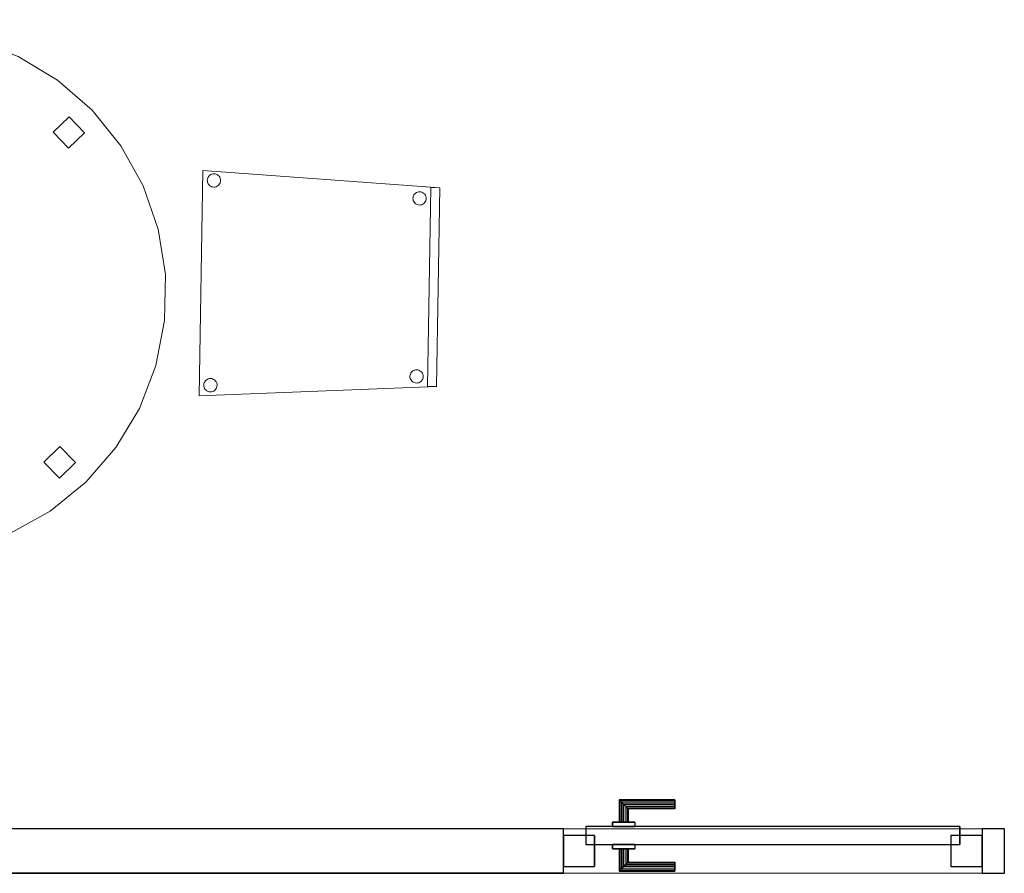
# Model space of a CAD drawing. Header units: metres. Extents: x 397.7 to 427.5, y 12.7 to 28.4.
# Tile 6 of 124: x 402.1 to 404.3, y 23.4 to 25.3. Entities that reach past the tile are written whole.
import ezdxf

# ---------------------------------------------------------------- set-up
doc = ezdxf.new("R2010")
doc.units = ezdxf.units.M
doc.layers.add('01_CARPINTERIA', color=5, linetype='Continuous', lineweight=25, true_color=0x0000ff)
for name, color, linetype, lineweight in [('02_MOBILIARIO', 7, 'Continuous', 18), ('A-DETL-____-MBND', 7, 'Continuous', 18), ('A-GENM-____-OTLN', 7, 'Continuous', 18), ('A-WALL-____-MCUT', 7, 'Continuous', 25), ('A-WALL-____-OTLN', 7, 'Continuous', 25)]:
    doc.layers.add(name, color=color, linetype=linetype, lineweight=lineweight)

# ---------------------------------------------------------------- blocks, each defined once
blk = doc.blocks.new('Family - LONDR55-XX_ZZ-ARQ-CAA-M3D-Londres55-152886-05_PCI_P2')
at = {"layer": 'A-DETL-____-MBND', "color": 253, "true_color": 0xaaaaaa}
for p, q in [((0.389, 1.1468), (0.4885, 1.1734)), ((0.4885, 1.1734), (0.389, 1.1468)), ((0.4885, 1.1734), (0.5912, 1.1824)), ((0.5912, 1.1824), (0.4885, 1.1734)), ((0.5912, 1.1824), (0.6939, 1.1734)), ((0.6939, 1.1734), (0.5912, 1.1824)), ((0.6939, 1.1734), (0.7934, 1.1468)), ((0.7934, 1.1468), (0.6939, 1.1734)), ((0.2956, 1.1032), (0.389, 1.1468)), ((0.389, 1.1468), (0.2956, 1.1032)), ((0.5771, 1.0844), (0.5771, 1.1344)), ((0.5771, 1.1344), (0.6271, 1.1344)), ((0.5771, 1.1344), (0.5771, 1.0844)), ((0.6271, 1.1344), (0.5771, 1.1344)), ((0.6271, 1.1344), (0.6271, 1.0844)), ((0.6271, 1.0844), (0.6271, 1.1344)), ((0.7934, 1.1468), (0.8868, 1.1032)), ((0.8868, 1.1032), (0.7934, 1.1468)), ((0.2112, 1.0441), (0.2956, 1.1032)), ((0.2956, 1.1032), (0.2112, 1.0441)), ((0.6271, 1.0844), (0.5771, 1.0844)), ((0.5771, 1.0844), (0.6271, 1.0844)), ((0.8868, 1.1032), (0.9712, 1.0441)), ((0.9712, 1.0441), (0.8868, 1.1032)), ((0.1383, 0.9712), (0.2112, 1.0441)), ((0.2112, 1.0441), (0.1383, 0.9712)), ((0.9712, 1.0441), (1.0441, 0.9712)), ((1.0441, 0.9712), (0.9712, 1.0441)), ((0.0792, 0.8868), (0.1383, 0.9712)), ((0.1383, 0.9712), (0.0792, 0.8868)), ((1.0441, 0.9712), (1.1032, 0.8868)), ((1.1032, 0.8868), (1.0441, 0.9712)), ((0.0357, 0.7934), (0.0792, 0.8868)), ((0.0792, 0.8868), (0.0357, 0.7934)), ((1.1032, 0.8868), (1.1468, 0.7934)), ((1.1468, 0.7934), (1.1032, 0.8868)), ((0.009, 0.6939), (0.0357, 0.7934)), ((0.0357, 0.7934), (0.009, 0.6939)), ((1.1468, 0.7934), (1.1734, 0.6939)), ((1.1734, 0.6939), (1.1468, 0.7934)), ((0, 0.5912), (0.009, 0.6939)), ((0.009, 0.6939), (0, 0.5912)), ((1.1734, 0.6939), (1.1824, 0.5912)), ((1.1824, 0.5912), (1.1734, 0.6939)), ((0.0475, 0.5662), (0.0475, 0.6162)), ((0.0475, 0.6162), (0.0975, 0.6162)), ((0.0475, 0.6162), (0.0475, 0.5662)), ((0.0975, 0.6162), (0.0475, 0.6162)), ((0.0975, 0.6162), (0.0975, 0.5662)), ((0.0975, 0.5662), (0.0975, 0.6162)), ((0.009, 0.4885), (0, 0.5912)), ((0, 0.5912), (0.009, 0.4885)), ((1.0845, 0.5456), (1.0845, 0.5956)), ((1.0845, 0.5956), (1.1345, 0.5956)), ((1.0845, 0.5956), (1.0845, 0.5456)), ((1.1345, 0.5956), (1.0845, 0.5956)), ((1.1345, 0.5956), (1.1345, 0.5456)), ((1.1345, 0.5456), (1.1345, 0.5956)), ((1.1824, 0.5912), (1.1734, 0.4885)), ((1.1734, 0.4885), (1.1824, 0.5912)), ((0.0975, 0.5662), (0.0475, 0.5662)), ((0.0475, 0.5662), (0.0975, 0.5662)), ((1.1345, 0.5456), (1.0845, 0.5456)), ((1.0845, 0.5456), (1.1345, 0.5456)), ((0.0357, 0.389), (0.009, 0.4885)), ((0.009, 0.4885), (0.0357, 0.389)), ((1.1734, 0.4885), (1.1468, 0.389)), ((1.1468, 0.389), (1.1734, 0.4885)), ((0.0792, 0.2956), (0.0357, 0.389)), ((0.0357, 0.389), (0.0792, 0.2956)), ((1.1468, 0.389), (1.1032, 0.2956)), ((1.1032, 0.2956), (1.1468, 0.389)), ((0.1383, 0.2112), (0.0792, 0.2956)), ((0.0792, 0.2956), (0.1383, 0.2112)), ((1.1032, 0.2956), (1.0441, 0.2112)), ((1.0441, 0.2112), (1.1032, 0.2956)), ((0.2112, 0.1383), (0.1383, 0.2112)), ((0.1383, 0.2112), (0.2112, 0.1383)), ((1.0441, 0.2112), (0.9712, 0.1383)), ((0.9712, 0.1383), (1.0441, 0.2112)), ((0.2956, 0.0792), (0.2112, 0.1383)), ((0.2112, 0.1383), (0.2956, 0.0792)), ((0.9712, 0.1383), (0.8868, 0.0792)), ((0.8868, 0.0792), (0.9712, 0.1383)), ((0.5771, 0.0476), (0.5771, 0.0976)), ((0.5771, 0.0976), (0.6271, 0.0976)), ((0.5771, 0.0976), (0.5771, 0.0476)), ((0.6271, 0.0976), (0.5771, 0.0976)), ((0.6271, 0.0976), (0.6271, 0.0476)), ((0.6271, 0.0476), (0.6271, 0.0976)), ((0.389, 0.0357), (0.2956, 0.0792)), ((0.2956, 0.0792), (0.389, 0.0357)), ((0.8868, 0.0792), (0.7934, 0.0357)), ((0.7934, 0.0357), (0.8868, 0.0792)), ((0.6271, 0.0476), (0.5771, 0.0476)), ((0.5771, 0.0476), (0.6271, 0.0476)), ((0.4885, 0.009), (0.389, 0.0357)), ((0.389, 0.0357), (0.4885, 0.009)), ((0.7934, 0.0357), (0.6939, 0.009)), ((0.6939, 0.009), (0.7934, 0.0357)), ((0.5912, 0), (0.4885, 0.009)), ((0.4885, 0.009), (0.5912, 0)), ((0.6939, 0.009), (0.5912, 0)), ((0.5912, 0), (0.6939, 0.009))]:
    blk.add_line(p, q, dxfattribs=at)
blk = doc.blocks.new('Family - Taula redona 1_2m-152887-05_PCI_P2')
blk.add_blockref('Family - LONDR55-XX_ZZ-ARQ-CAA-M3D-Londres55-152886-05_PCI_P2', (0, 0))
blk = doc.blocks.new('Family - Mampara P2-152911-05_PCI_P2')
at = {"layer": 'A-WALL-____-MCUT', "color": 253, "true_color": 0xaaaaaa}
for p, q in [((0.0198, 0.1), (0, 0)), ((3.0093, 0.1), (0.0198, 0.1)), ((3.0093, 0), (3.0093, 0.1)), ((3.9493, 0.1), (3.9493, 0)), ((3.9993, 0.1), (3.9493, 0.1)), ((3.9993, 0), (3.9993, 0.1)), ((0, 0), (3.0093, 0)), ((3.9493, 0), (3.9993, 0))]:
    blk.add_line(p, q, dxfattribs=at)
at = {"layer": 'A-WALL-____-OTLN', "color": 253, "true_color": 0xaaaaaa}
for p, q in [((0, 0), (0.0198, 0.1)), ((3.0093, 0.1), (0.0198, 0.1)), ((3.0093, 0), (3.0093, 0.1)), ((3.9493, 0.1), (3.9493, 0)), ((3.9993, 0.1), (3.9493, 0.1)), ((3.9993, 0), (3.9993, 0.1)), ((3.0093, 0), (0, 0)), ((3.9493, 0), (3.9993, 0))]:
    blk.add_line(p, q, dxfattribs=at)
at = {"layer": 'A-WALL-____-OTLN', "color": 253, "lineweight": 18, "true_color": 0xaaaaaa}
blk.add_line((0, 0), (3.9993, 0), dxfattribs=at)
blk = doc.blocks.new('Family - Vano puerta-152913-05_PCI_P2')
at = {"layer": 'A-GENM-____-OTLN', "color": 253, "true_color": 0xaaaaaa}
for p, q in [((404.287, 23.5195), (403.347, 23.5195)), ((403.347, 23.5195), (403.347, 23.4195)), ((403.347, 23.5195), (404.287, 23.5195)), ((403.347, 23.4195), (403.347, 23.5195)), ((404.287, 23.4195), (404.287, 23.5195)), ((404.287, 23.4195), (404.287, 23.5195)), ((403.347, 23.4195), (404.287, 23.4195)), ((404.287, 23.4195), (403.347, 23.4195))]:
    blk.add_line(p, q, dxfattribs=at)
blk = doc.blocks.new('Family - LONDR55-XX_ZZ-ARQ-CAA-M3D-Londres55-153031-05_PCI_P2')
at = {"layer": '01_CARPINTERIA', "color": 161, "true_color": 0xaaaaff}
for p, q in [((0.1263, 0.1487), (0.125, 0.15)), ((0.125, 0.15), (0.125, 0.1)), ((0.125, 0.15), (0.1263, 0.1487)), ((0.25, 0.15), (0.125, 0.15)), ((0.13, 0.145), (0.1263, 0.1487)), ((0.1263, 0.1487), (0.1263, 0.1)), ((0.1263, 0.1487), (0.1263, 0.1)), ((0.1263, 0.1487), (0.13, 0.145)), ((0.25, 0.1487), (0.1263, 0.1487)), ((0.25, 0.1487), (0.1263, 0.1487)), ((0.135, 0.14), (0.13, 0.145)), ((0.13, 0.145), (0.13, 0.1)), ((0.13, 0.145), (0.13, 0.1)), ((0.13, 0.145), (0.135, 0.14)), ((0.25, 0.145), (0.13, 0.145)), ((0.25, 0.145), (0.13, 0.145)), ((0.135, 0.1), (0.135, 0.14)), ((0.135, 0.14), (0.135, 0.1)), ((0.135, 0.14), (0.14, 0.135)), ((0.14, 0.135), (0.135, 0.14)), ((0.135, 0.14), (0.25, 0.14)), ((0.25, 0.14), (0.135, 0.14)), ((0.14, 0.135), (0.14, 0.1)), ((0.14, 0.135), (0.1437, 0.1313)), ((0.1437, 0.1313), (0.14, 0.135)), ((0.14, 0.135), (0.14, 0.1)), ((0.25, 0.135), (0.14, 0.135)), ((0.25, 0.135), (0.14, 0.135)), ((0.25, 0.1487), (0.25, 0.15)), ((0.25, 0.15), (0.25, 0.1487)), ((0.25, 0.145), (0.25, 0.1487)), ((0.25, 0.1487), (0.25, 0.145)), ((0.25, 0.145), (0.25, 0.14)), ((0.25, 0.14), (0.25, 0.145)), ((0.25, 0.14), (0.25, 0.135)), ((0.25, 0.135), (0.25, 0.14)), ((0.25, 0.135), (0.25, 0.1313)), ((0.25, 0.1313), (0.25, 0.135)), ((0.1437, 0.1313), (0.1437, 0.1)), ((0.1437, 0.1313), (0.145, 0.13)), ((0.145, 0.13), (0.1437, 0.1313)), ((0.1437, 0.1313), (0.1437, 0.1)), ((0.25, 0.1313), (0.1437, 0.1313)), ((0.25, 0.1313), (0.1437, 0.1313)), ((0.145, 0.13), (0.145, 0.1)), ((0.25, 0.13), (0.145, 0.13)), ((0.25, 0.1313), (0.25, 0.13)), ((0.25, 0.13), (0.25, 0.1313)), ((0.89, 0.09), (0.05, 0.09)), ((0.05, 0.09), (0.05, 0.05)), ((0.89, 0.09), (0.05, 0.09)), ((0.05, 0.09), (0.05, 0.05)), ((0.16, 0.1), (0.11, 0.1)), ((0.11, 0.1), (0.16, 0.1)), ((0.11, 0.1), (0.11, 0.09)), ((0.11, 0.09), (0.11, 0.1)), ((0.16, 0.09), (0.11, 0.09)), ((0.11, 0.09), (0.16, 0.09)), ((0.1263, 0.1), (0.125, 0.1)), ((0.125, 0.1), (0.1263, 0.1)), ((0.13, 0.1), (0.1263, 0.1)), ((0.1263, 0.1), (0.13, 0.1)), ((0.135, 0.1), (0.13, 0.1)), ((0.13, 0.1), (0.135, 0.1)), ((0.14, 0.1), (0.135, 0.1)), ((0.135, 0.1), (0.14, 0.1)), ((0.14, 0.1), (0.1437, 0.1)), ((0.1437, 0.1), (0.14, 0.1)), ((0.1437, 0.1), (0.145, 0.1)), ((0.145, 0.1), (0.1437, 0.1)), ((0.16, 0.1), (0.16, 0.09)), ((0.16, 0.1), (0.16, 0.09)), ((0.89, 0.05), (0.89, 0.09)), ((0.89, 0.09), (0.89, 0.05)), ((0.07, 0.07), (0, 0.07)), ((0, 0.07), (0, 0)), ((0.07, 0.07), (0, 0.07)), ((0, 0.07), (0, 0)), ((0.07, 0), (0.07, 0.07)), ((0.07, 0.07), (0.07, 0)), ((0.94, 0.07), (0.87, 0.07)), ((0.87, 0.07), (0.87, 0)), ((0.94, 0.07), (0.87, 0.07)), ((0.87, 0.07), (0.87, 0)), ((0.94, 0), (0.94, 0.07)), ((0.94, 0.07), (0.94, 0)), ((0.05, 0.05), (0.89, 0.05)), ((0.05, 0.05), (0.89, 0.05)), ((0.11, 0.05), (0.16, 0.05)), ((0.16, 0.05), (0.11, 0.05)), ((0.11, 0.05), (0.11, 0.04)), ((0.11, 0.04), (0.11, 0.05)), ((0.16, 0.05), (0.16, 0.04)), ((0.16, 0.05), (0.16, 0.04)), ((0.11, 0.04), (0.16, 0.04)), ((0.16, 0.04), (0.11, 0.04)), ((0.1263, 0.04), (0.125, 0.04)), ((0.125, 0.04), (0.1263, 0.04)), ((0.125, 0.04), (0.125, -0.01)), ((0.13, 0.04), (0.1263, 0.04)), ((0.1263, 0.04), (0.13, 0.04)), ((0.1263, 0.04), (0.1263, -0.0087)), ((0.1263, 0.04), (0.1263, -0.0087)), ((0.13, 0.04), (0.135, 0.04)), ((0.135, 0.04), (0.13, 0.04)), ((0.13, 0.04), (0.13, -0.005)), ((0.13, 0.04), (0.13, -0.005)), ((0.135, 0.04), (0.14, 0.04)), ((0.14, 0.04), (0.135, 0.04)), ((0.135, 0), (0.135, 0.04)), ((0.135, 0.04), (0.135, 0)), ((0.14, 0.04), (0.1437, 0.04)), ((0.1437, 0.04), (0.14, 0.04)), ((0.14, 0.04), (0.14, 0.005)), ((0.14, 0.04), (0.14, 0.005)), ((0.1437, 0.04), (0.145, 0.04)), ((0.145, 0.04), (0.1437, 0.04)), ((0.1437, 0.04), (0.1437, 0.0087)), ((0.1437, 0.04), (0.1437, 0.0087)), ((0.145, 0.04), (0.145, 0.01)), ((0, 0), (0.07, 0)), ((0, 0), (0.07, 0)), ((0.135, 0), (0.13, -0.005)), ((0.14, 0.005), (0.135, 0)), ((0.135, 0), (0.14, 0.005)), ((0.25, 0), (0.135, 0)), ((0.135, 0), (0.25, 0)), ((0.1437, 0.0087), (0.14, 0.005)), ((0.14, 0.005), (0.1437, 0.0087)), ((0.14, 0.005), (0.25, 0.005)), ((0.14, 0.005), (0.25, 0.005)), ((0.145, 0.01), (0.1437, 0.0087)), ((0.1437, 0.0087), (0.145, 0.01)), ((0.1437, 0.0087), (0.25, 0.0087)), ((0.1437, 0.0087), (0.25, 0.0087)), ((0.145, 0.01), (0.25, 0.01)), ((0.25, 0.0087), (0.25, 0.01)), ((0.25, 0.01), (0.25, 0.0087)), ((0.25, 0.005), (0.25, 0.0087)), ((0.25, 0.0087), (0.25, 0.005)), ((0.25, 0.005), (0.25, 0)), ((0.25, 0), (0.25, 0.005)), ((0.25, 0), (0.25, -0.005)), ((0.25, -0.005), (0.25, 0)), ((0.87, 0), (0.94, 0)), ((0.87, 0), (0.94, 0)), ((0.125, -0.01), (0.1263, -0.0087)), ((0.1263, -0.0087), (0.125, -0.01)), ((0.125, -0.01), (0.25, -0.01)), ((0.1263, -0.0087), (0.13, -0.005)), ((0.13, -0.005), (0.1263, -0.0087)), ((0.1263, -0.0087), (0.25, -0.0087)), ((0.1263, -0.0087), (0.25, -0.0087)), ((0.13, -0.005), (0.135, 0)), ((0.13, -0.005), (0.25, -0.005)), ((0.13, -0.005), (0.25, -0.005)), ((0.25, -0.005), (0.25, -0.0087)), ((0.25, -0.0087), (0.25, -0.005)), ((0.25, -0.0087), (0.25, -0.01)), ((0.25, -0.01), (0.25, -0.0087))]:
    blk.add_line(p, q, dxfattribs=at)
blk = doc.blocks.new('Family - Porta P2-153032-05_PCI_P2')
blk.add_blockref('Family - LONDR55-XX_ZZ-ARQ-CAA-M3D-Londres55-153031-05_PCI_P2', (0, 0))
blk = doc.blocks.new('Family - Cadira confident_P2-153040-05_PCI_P2')
at = {"layer": 'A-DETL-____-MBND', "color": 253, "true_color": 0xaaaaaa}
for p, q in [((0, 0), (0.0087, 0.5064)), ((0.0087, 0.5064), (0, 0)), ((0.0087, 0.5064), (0.5407, 0.4673)), ((0.5407, 0.4673), (0.0087, 0.5064)), ((0.0184, 0.484), (0.0187, 0.4866)), ((0.0187, 0.4866), (0.0184, 0.484)), ((0.0187, 0.4866), (0.0194, 0.4891)), ((0.0194, 0.4891), (0.0187, 0.4866)), ((0.0194, 0.4891), (0.0206, 0.4914)), ((0.0206, 0.4914), (0.0194, 0.4891)), ((0.0206, 0.4914), (0.0221, 0.4935)), ((0.0221, 0.4935), (0.0206, 0.4914)), ((0.0221, 0.4935), (0.024, 0.4953)), ((0.024, 0.4953), (0.0221, 0.4935)), ((0.024, 0.4953), (0.0261, 0.4968)), ((0.0261, 0.4968), (0.024, 0.4953)), ((0.0261, 0.4968), (0.0285, 0.4978)), ((0.0285, 0.4978), (0.0261, 0.4968)), ((0.0285, 0.4978), (0.031, 0.4985)), ((0.031, 0.4985), (0.0285, 0.4978)), ((0.031, 0.4985), (0.0336, 0.4987)), ((0.0336, 0.4987), (0.031, 0.4985)), ((0.0336, 0.4987), (0.0362, 0.4984)), ((0.0362, 0.4984), (0.0336, 0.4987)), ((0.0362, 0.4984), (0.0387, 0.4977)), ((0.0387, 0.4977), (0.0362, 0.4984)), ((0.0387, 0.4977), (0.0411, 0.4965)), ((0.0411, 0.4965), (0.0387, 0.4977)), ((0.0411, 0.4965), (0.0432, 0.495)), ((0.0432, 0.495), (0.0411, 0.4965)), ((0.0432, 0.495), (0.045, 0.4931)), ((0.045, 0.4931), (0.0432, 0.495)), ((0.045, 0.4931), (0.0464, 0.491)), ((0.0464, 0.491), (0.045, 0.4931)), ((0.0464, 0.491), (0.0475, 0.4886)), ((0.0475, 0.4886), (0.0464, 0.491)), ((0.0475, 0.4886), (0.0481, 0.4861)), ((0.0481, 0.4861), (0.0475, 0.4886)), ((0.0186, 0.4814), (0.0184, 0.484)), ((0.0184, 0.484), (0.0186, 0.4814)), ((0.0193, 0.4789), (0.0186, 0.4814)), ((0.0186, 0.4814), (0.0193, 0.4789)), ((0.0203, 0.4765), (0.0193, 0.4789)), ((0.0193, 0.4789), (0.0203, 0.4765)), ((0.0218, 0.4743), (0.0203, 0.4765)), ((0.0203, 0.4765), (0.0218, 0.4743)), ((0.0236, 0.4724), (0.0218, 0.4743)), ((0.0218, 0.4743), (0.0236, 0.4724)), ((0.0257, 0.4709), (0.0236, 0.4724)), ((0.0236, 0.4724), (0.0257, 0.4709)), ((0.028, 0.4698), (0.0257, 0.4709)), ((0.0257, 0.4709), (0.028, 0.4698)), ((0.0305, 0.4691), (0.028, 0.4698)), ((0.028, 0.4698), (0.0305, 0.4691)), ((0.0331, 0.4688), (0.0305, 0.4691)), ((0.0305, 0.4691), (0.0331, 0.4688)), ((0.0357, 0.469), (0.0331, 0.4688)), ((0.0331, 0.4688), (0.0357, 0.469)), ((0.0382, 0.4696), (0.0357, 0.469)), ((0.0357, 0.469), (0.0382, 0.4696)), ((0.0406, 0.4707), (0.0382, 0.4696)), ((0.0382, 0.4696), (0.0406, 0.4707)), ((0.0428, 0.4721), (0.0406, 0.4707)), ((0.0406, 0.4707), (0.0428, 0.4721)), ((0.0447, 0.4739), (0.0428, 0.4721)), ((0.0428, 0.4721), (0.0447, 0.4739)), ((0.0462, 0.476), (0.0447, 0.4739)), ((0.0447, 0.4739), (0.0462, 0.476)), ((0.0473, 0.4784), (0.0462, 0.476)), ((0.0462, 0.476), (0.0473, 0.4784)), ((0.048, 0.4809), (0.0473, 0.4784)), ((0.0473, 0.4784), (0.048, 0.4809)), ((0.0483, 0.4835), (0.048, 0.4809)), ((0.048, 0.4809), (0.0483, 0.4835)), ((0.0481, 0.4861), (0.0483, 0.4835)), ((0.0483, 0.4835), (0.0481, 0.4861)), ((0.513, 0.0212), (0.5207, 0.4677)), ((0.5207, 0.4677), (0.513, 0.0212)), ((0.5207, 0.4677), (0.5407, 0.4673)), ((0.5407, 0.4673), (0.5207, 0.4677)), ((0.5407, 0.4673), (0.533, 0.0209)), ((0.533, 0.0209), (0.5407, 0.4673)), ((0.5407, 0.4673), (0.533, 0.0209)), ((0.533, 0.0209), (0.5407, 0.4673)), ((0.4802, 0.4437), (0.4805, 0.4463)), ((0.4805, 0.4463), (0.4802, 0.4437)), ((0.4804, 0.4411), (0.4802, 0.4437)), ((0.4802, 0.4437), (0.4804, 0.4411)), ((0.4805, 0.4463), (0.4812, 0.4488)), ((0.4812, 0.4488), (0.4805, 0.4463)), ((0.4812, 0.4488), (0.4824, 0.4512)), ((0.4824, 0.4512), (0.4812, 0.4488)), ((0.4824, 0.4512), (0.4839, 0.4533)), ((0.4839, 0.4533), (0.4824, 0.4512)), ((0.4839, 0.4533), (0.4858, 0.4551)), ((0.4858, 0.4551), (0.4839, 0.4533)), ((0.4858, 0.4551), (0.4879, 0.4565)), ((0.4879, 0.4565), (0.4858, 0.4551)), ((0.4879, 0.4565), (0.4903, 0.4576)), ((0.4903, 0.4576), (0.4879, 0.4565)), ((0.4903, 0.4576), (0.4928, 0.4582)), ((0.4928, 0.4582), (0.4903, 0.4576)), ((0.4928, 0.4582), (0.4954, 0.4584)), ((0.4954, 0.4584), (0.4928, 0.4582)), ((0.4954, 0.4584), (0.498, 0.4581)), ((0.498, 0.4581), (0.4954, 0.4584)), ((0.498, 0.4581), (0.5005, 0.4574)), ((0.5005, 0.4574), (0.498, 0.4581)), ((0.5005, 0.4574), (0.5028, 0.4563)), ((0.5028, 0.4563), (0.5005, 0.4574)), ((0.5028, 0.4563), (0.505, 0.4547)), ((0.505, 0.4547), (0.5028, 0.4563)), ((0.505, 0.4547), (0.5068, 0.4529)), ((0.5068, 0.4529), (0.505, 0.4547)), ((0.5068, 0.4529), (0.5082, 0.4507)), ((0.5082, 0.4507), (0.5068, 0.4529)), ((0.5082, 0.4507), (0.5093, 0.4483)), ((0.5093, 0.4483), (0.5082, 0.4507)), ((0.5093, 0.4483), (0.5099, 0.4458)), ((0.5099, 0.4458), (0.5093, 0.4483)), ((0.5101, 0.4432), (0.5098, 0.4406)), ((0.5098, 0.4406), (0.5101, 0.4432)), ((0.5099, 0.4458), (0.5101, 0.4432)), ((0.5101, 0.4432), (0.5099, 0.4458)), ((0.481, 0.4386), (0.4804, 0.4411)), ((0.4804, 0.4411), (0.481, 0.4386)), ((0.4821, 0.4362), (0.481, 0.4386)), ((0.481, 0.4386), (0.4821, 0.4362)), ((0.4836, 0.4341), (0.4821, 0.4362)), ((0.4821, 0.4362), (0.4836, 0.4341)), ((0.4854, 0.4322), (0.4836, 0.4341)), ((0.4836, 0.4341), (0.4854, 0.4322)), ((0.4875, 0.4307), (0.4854, 0.4322)), ((0.4854, 0.4322), (0.4875, 0.4307)), ((0.4898, 0.4295), (0.4875, 0.4307)), ((0.4875, 0.4307), (0.4898, 0.4295)), ((0.4923, 0.4288), (0.4898, 0.4295)), ((0.4898, 0.4295), (0.4923, 0.4288)), ((0.4949, 0.4285), (0.4923, 0.4288)), ((0.4923, 0.4288), (0.4949, 0.4285)), ((0.4975, 0.4287), (0.4949, 0.4285)), ((0.4949, 0.4285), (0.4975, 0.4287)), ((0.5, 0.4293), (0.4975, 0.4287)), ((0.4975, 0.4287), (0.5, 0.4293)), ((0.5024, 0.4304), (0.5, 0.4293)), ((0.5, 0.4293), (0.5024, 0.4304)), ((0.5046, 0.4319), (0.5024, 0.4304)), ((0.5024, 0.4304), (0.5046, 0.4319)), ((0.5064, 0.4337), (0.5046, 0.4319)), ((0.5046, 0.4319), (0.5064, 0.4337)), ((0.508, 0.4358), (0.5064, 0.4337)), ((0.5064, 0.4337), (0.508, 0.4358)), ((0.5091, 0.4381), (0.508, 0.4358)), ((0.508, 0.4358), (0.5091, 0.4381)), ((0.5098, 0.4406), (0.5091, 0.4381)), ((0.5091, 0.4381), (0.5098, 0.4406)), ((0.4734, 0.0438), (0.4737, 0.0464)), ((0.4737, 0.0464), (0.4734, 0.0438)), ((0.4737, 0.0464), (0.4744, 0.0489)), ((0.4744, 0.0489), (0.4737, 0.0464)), ((0.4744, 0.0489), (0.4755, 0.0512)), ((0.4755, 0.0512), (0.4744, 0.0489)), ((0.4755, 0.0512), (0.477, 0.0533)), ((0.477, 0.0533), (0.4755, 0.0512)), ((0.477, 0.0533), (0.4789, 0.0551)), ((0.4789, 0.0551), (0.477, 0.0533)), ((0.4789, 0.0551), (0.4811, 0.0566)), ((0.4811, 0.0566), (0.4789, 0.0551)), ((0.4811, 0.0566), (0.4835, 0.0576)), ((0.4835, 0.0576), (0.4811, 0.0566)), ((0.4835, 0.0576), (0.486, 0.0583)), ((0.486, 0.0583), (0.4835, 0.0576)), ((0.486, 0.0583), (0.4886, 0.0585)), ((0.4886, 0.0585), (0.486, 0.0583)), ((0.4886, 0.0585), (0.4912, 0.0582)), ((0.4912, 0.0582), (0.4886, 0.0585)), ((0.4912, 0.0582), (0.4937, 0.0575)), ((0.4937, 0.0575), (0.4912, 0.0582)), ((0.4937, 0.0575), (0.496, 0.0563)), ((0.496, 0.0563), (0.4937, 0.0575)), ((0.496, 0.0563), (0.4981, 0.0548)), ((0.4981, 0.0548), (0.496, 0.0563)), ((0.4981, 0.0548), (0.4999, 0.0529)), ((0.4999, 0.0529), (0.4981, 0.0548)), ((0.4999, 0.0529), (0.5014, 0.0508)), ((0.5014, 0.0508), (0.4999, 0.0529)), ((0.5014, 0.0508), (0.5024, 0.0484)), ((0.5024, 0.0484), (0.5014, 0.0508)), ((0.5024, 0.0484), (0.5031, 0.0459)), ((0.5031, 0.0459), (0.5024, 0.0484)), ((0.5031, 0.0459), (0.5033, 0.0433)), ((0.5033, 0.0433), (0.5031, 0.0459)), ((0.0106, 0.024), (0.0108, 0.0266)), ((0.0108, 0.0266), (0.0106, 0.024)), ((0.0108, 0.0215), (0.0106, 0.024)), ((0.0106, 0.024), (0.0108, 0.0215)), ((0.0108, 0.0266), (0.0116, 0.0291)), ((0.0116, 0.0291), (0.0108, 0.0266)), ((0.0116, 0.0291), (0.0127, 0.0315)), ((0.0127, 0.0315), (0.0116, 0.0291)), ((0.0127, 0.0315), (0.0142, 0.0336)), ((0.0142, 0.0336), (0.0127, 0.0315)), ((0.0142, 0.0336), (0.0161, 0.0354)), ((0.0161, 0.0354), (0.0142, 0.0336)), ((0.0161, 0.0354), (0.0183, 0.0369)), ((0.0183, 0.0369), (0.0161, 0.0354)), ((0.0183, 0.0369), (0.0206, 0.0379)), ((0.0206, 0.0379), (0.0183, 0.0369)), ((0.0206, 0.0379), (0.0232, 0.0385)), ((0.0232, 0.0385), (0.0206, 0.0379)), ((0.0232, 0.0385), (0.0258, 0.0387)), ((0.0258, 0.0387), (0.0232, 0.0385)), ((0.0258, 0.0387), (0.0284, 0.0385)), ((0.0284, 0.0385), (0.0258, 0.0387)), ((0.0284, 0.0385), (0.0309, 0.0377)), ((0.0309, 0.0377), (0.0284, 0.0385)), ((0.0309, 0.0377), (0.0332, 0.0366)), ((0.0332, 0.0366), (0.0309, 0.0377)), ((0.0332, 0.0366), (0.0353, 0.0351)), ((0.0353, 0.0351), (0.0332, 0.0366)), ((0.0353, 0.0351), (0.0371, 0.0332)), ((0.0371, 0.0332), (0.0353, 0.0351)), ((0.0371, 0.0332), (0.0386, 0.031)), ((0.0386, 0.031), (0.0371, 0.0332)), ((0.0386, 0.031), (0.0396, 0.0287)), ((0.0396, 0.0287), (0.0386, 0.031)), ((0.0396, 0.0287), (0.0403, 0.0261)), ((0.0403, 0.0261), (0.0396, 0.0287)), ((0.0404, 0.0235), (0.0402, 0.0209)), ((0.0402, 0.0209), (0.0404, 0.0235)), ((0.0403, 0.0261), (0.0404, 0.0235)), ((0.0404, 0.0235), (0.0403, 0.0261)), ((0.4736, 0.0412), (0.4734, 0.0438)), ((0.4734, 0.0438), (0.4736, 0.0412)), ((0.4742, 0.0387), (0.4736, 0.0412)), ((0.4736, 0.0412), (0.4742, 0.0387)), ((0.4753, 0.0363), (0.4742, 0.0387)), ((0.4742, 0.0387), (0.4753, 0.0363)), ((0.4767, 0.0341), (0.4753, 0.0363)), ((0.4753, 0.0363), (0.4767, 0.0341)), ((0.4785, 0.0322), (0.4767, 0.0341)), ((0.4767, 0.0341), (0.4785, 0.0322)), ((0.4806, 0.0307), (0.4785, 0.0322)), ((0.4785, 0.0322), (0.4806, 0.0307)), ((0.483, 0.0296), (0.4806, 0.0307)), ((0.4806, 0.0307), (0.483, 0.0296)), ((0.4855, 0.0289), (0.483, 0.0296)), ((0.483, 0.0296), (0.4855, 0.0289)), ((0.4881, 0.0286), (0.4855, 0.0289)), ((0.4855, 0.0289), (0.4881, 0.0286)), ((0.4907, 0.0288), (0.4881, 0.0286)), ((0.4881, 0.0286), (0.4907, 0.0288)), ((0.4932, 0.0294), (0.4907, 0.0288)), ((0.4907, 0.0288), (0.4932, 0.0294)), ((0.4956, 0.0305), (0.4932, 0.0294)), ((0.4932, 0.0294), (0.4956, 0.0305)), ((0.4977, 0.0319), (0.4956, 0.0305)), ((0.4956, 0.0305), (0.4977, 0.0319)), ((0.4996, 0.0337), (0.4977, 0.0319)), ((0.4977, 0.0319), (0.4996, 0.0337)), ((0.5011, 0.0358), (0.4996, 0.0337)), ((0.4996, 0.0337), (0.5011, 0.0358)), ((0.5023, 0.0382), (0.5011, 0.0358)), ((0.5011, 0.0358), (0.5023, 0.0382)), ((0.503, 0.0407), (0.5023, 0.0382)), ((0.5023, 0.0382), (0.503, 0.0407)), ((0.5033, 0.0433), (0.503, 0.0407)), ((0.503, 0.0407), (0.5033, 0.0433)), ((0.533, 0.0209), (0, 0)), ((0, 0), (0.533, 0.0209)), ((0.0114, 0.0189), (0.0108, 0.0215)), ((0.0108, 0.0215), (0.0114, 0.0189)), ((0.0124, 0.0165), (0.0114, 0.0189)), ((0.0114, 0.0189), (0.0124, 0.0165)), ((0.0139, 0.0144), (0.0124, 0.0165)), ((0.0124, 0.0165), (0.0139, 0.0144)), ((0.0157, 0.0125), (0.0139, 0.0144)), ((0.0139, 0.0144), (0.0157, 0.0125)), ((0.0178, 0.011), (0.0157, 0.0125)), ((0.0157, 0.0125), (0.0178, 0.011)), ((0.0202, 0.0098), (0.0178, 0.011)), ((0.0178, 0.011), (0.0202, 0.0098)), ((0.0227, 0.0091), (0.0202, 0.0098)), ((0.0202, 0.0098), (0.0227, 0.0091)), ((0.0253, 0.0089), (0.0227, 0.0091)), ((0.0227, 0.0091), (0.0253, 0.0089)), ((0.0278, 0.009), (0.0253, 0.0089)), ((0.0253, 0.0089), (0.0278, 0.009)), ((0.0304, 0.0097), (0.0278, 0.009)), ((0.0278, 0.009), (0.0304, 0.0097)), ((0.0328, 0.0107), (0.0304, 0.0097)), ((0.0304, 0.0097), (0.0328, 0.0107)), ((0.0349, 0.0122), (0.0328, 0.0107)), ((0.0328, 0.0107), (0.0349, 0.0122)), ((0.0368, 0.014), (0.0349, 0.0122)), ((0.0349, 0.0122), (0.0368, 0.014)), ((0.0383, 0.0161), (0.0368, 0.014)), ((0.0368, 0.014), (0.0383, 0.0161)), ((0.0395, 0.0184), (0.0383, 0.0161)), ((0.0383, 0.0161), (0.0395, 0.0184)), ((0.0402, 0.0209), (0.0395, 0.0184)), ((0.0395, 0.0184), (0.0402, 0.0209)), ((0.533, 0.0209), (0.513, 0.0212)), ((0.513, 0.0212), (0.533, 0.0209))]:
    blk.add_line(p, q, dxfattribs=at)
blk = doc.blocks.new('LONDR55-XX_ZZ-ARQ-CAA-M3D-Londres55_ifc-1-05_PCI_P2')
at = {"layer": '01_CARPINTERIA', "color": 253, "lineweight": 18, "true_color": 0xaaaaaa}
blk.add_blockref('Family - Porta P2-153032-05_PCI_P2', (403.347, 23.4345), dxfattribs=at)
at = {"layer": '02_MOBILIARIO', "color": 253, "lineweight": 18, "true_color": 0xaaaaaa}
blk.add_blockref('Family - Cadira confident_P2-153040-05_PCI_P2', (402.5288, 24.4922), dxfattribs=at)
at = {"layer": 'A-GENM-____-OTLN', "color": 253, "lineweight": 18, "true_color": 0xaaaaaa, "rotation": 224.0202716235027}
blk.add_blockref('Family - Taula redona 1_2m-152887-05_PCI_P2', (401.8777, 25.559), dxfattribs=at)
at = {"layer": 'A-GENM-____-OTLN', "color": 253, "lineweight": 18, "true_color": 0xaaaaaa}
blk.add_blockref('Family - Vano puerta-152913-05_PCI_P2', (0, 0), dxfattribs=at)
at = {"layer": 'A-WALL-____-OTLN', "color": 253, "lineweight": 18, "true_color": 0xaaaaaa}
blk.add_blockref('Family - Mampara P2-152911-05_PCI_P2', (400.3377, 23.4195), dxfattribs=at)

msp = doc.modelspace()

# ---------------------------------------------------------------- block references
at = {"lineweight": 5}
msp.add_blockref('LONDR55-XX_ZZ-ARQ-CAA-M3D-Londres55_ifc-1-05_PCI_P2', (0, 0), dxfattribs=at)

doc.saveas('drawing.dxf')
